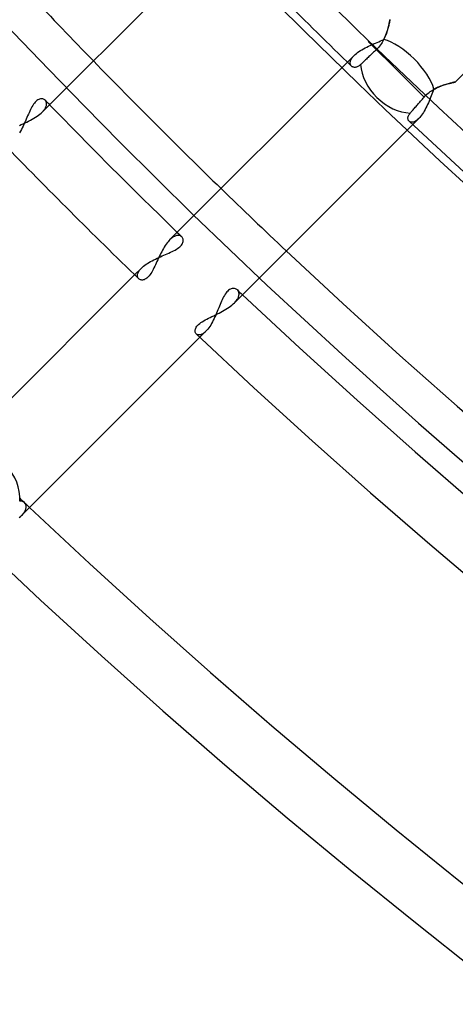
# Model space of a CAD drawing. Header units: millimetres. Extents: x -215 to 215, y -215 to 215.
# Tile 4 of 57: x -120 to -108, y -139 to -113. Entities that reach past the tile are written whole.
import ezdxf

# ---------------------------------------------------------------- set-up
doc = ezdxf.new("R2010")
doc.units = ezdxf.units.MM
doc.layers.add('MAIN-1', color=7, linetype='Continuous')
doc.layers.add('MAIN-2', color=7, linetype='Continuous')

msp = doc.modelspace()

# ---------------------------------------------------------------- linework, layer by layer
at = {"layer": 'MAIN-1'}
for p, q in [((-108.103, -114.828), (-100.478, -107.203)), ((-118.981, -115.619), (-114.305, -110.943)), ((-109.87, -113.39), (-109.878, -113.419)), ((-109.862, -113.362), (-109.87, -113.39)), ((-109.855, -113.336), (-109.862, -113.362)), ((-109.85, -113.311), (-109.855, -113.336)), ((-109.844, -113.288), (-109.85, -113.311)), ((-109.839, -113.268), (-109.844, -113.288)), ((-109.835, -113.249), (-109.839, -113.268)), ((-109.832, -113.232), (-109.835, -113.249)), ((-109.829, -113.218), (-109.832, -113.232)), ((-109.826, -113.206), (-109.829, -113.218)), ((-109.825, -113.197), (-109.826, -113.206)), ((-109.823, -113.19), (-109.825, -113.197)), ((-109.822, -113.186), (-109.823, -113.19)), ((-109.822, -113.185), (-109.822, -113.186)), ((-109.958, -113.646), (-109.974, -113.68)), ((-109.944, -113.612), (-109.958, -113.646)), ((-109.93, -113.578), (-109.944, -113.612)), ((-109.918, -113.545), (-109.93, -113.578)), ((-109.907, -113.513), (-109.918, -113.545)), ((-109.896, -113.481), (-109.907, -113.513)), ((-109.886, -113.45), (-109.896, -113.481)), ((-109.878, -113.419), (-109.886, -113.45)), ((-110.395, -113.758), (-109.555, -114.598)), ((-110.099, -113.881), (-110.125, -113.913)), ((-110.074, -113.849), (-110.099, -113.881)), ((-110.051, -113.816), (-110.074, -113.849)), ((-110.029, -113.782), (-110.051, -113.816)), ((-110.009, -113.748), (-110.029, -113.782)), ((-109.991, -113.714), (-110.009, -113.748)), ((-109.974, -113.68), (-109.991, -113.714)), ((-110.378, -114.158), (-110.4, -114.179)), ((-110.355, -114.137), (-110.378, -114.158)), ((-110.331, -114.114), (-110.355, -114.137)), ((-110.307, -114.091), (-110.331, -114.114)), ((-110.282, -114.067), (-110.307, -114.091)), ((-110.256, -114.043), (-110.282, -114.067)), ((-110.231, -114.019), (-110.256, -114.043)), ((-110.206, -113.995), (-110.231, -114.019)), ((-110.181, -113.971), (-110.206, -113.995)), ((-110.152, -113.943), (-110.181, -113.971)), ((-110.125, -113.913), (-110.152, -113.943)), ((-110.943, -114.305), (-115.619, -118.981)), ((-110.827, -114.417), (-110.837, -114.408)), ((-110.815, -114.425), (-110.827, -114.417)), ((-110.803, -114.431), (-110.815, -114.425)), ((-110.691, -114.429), (-110.709, -114.435)), ((-110.673, -114.422), (-110.691, -114.429)), ((-110.655, -114.412), (-110.673, -114.422)), ((-110.636, -114.4), (-110.655, -114.412)), ((-110.618, -114.385), (-110.636, -114.4)), ((-110.599, -114.369), (-110.618, -114.385)), ((-110.583, -114.353), (-110.599, -114.369)), ((-110.566, -114.337), (-110.583, -114.353)), ((-110.548, -114.32), (-110.566, -114.337)), ((-110.529, -114.302), (-110.548, -114.32)), ((-110.509, -114.283), (-110.529, -114.302)), ((-110.488, -114.263), (-110.509, -114.283)), ((-110.467, -114.243), (-110.488, -114.263)), ((-110.444, -114.222), (-110.467, -114.243)), ((-110.422, -114.2), (-110.444, -114.222)), ((-110.4, -114.179), (-110.422, -114.2)), ((-110.789, -114.436), (-110.803, -114.431)), ((-110.774, -114.439), (-110.789, -114.436)), ((-110.759, -114.441), (-110.774, -114.439)), ((-110.743, -114.441), (-110.759, -114.441)), ((-110.726, -114.439), (-110.743, -114.441)), ((-110.709, -114.435), (-110.726, -114.439)), ((-108.927, -115.226), (-109.555, -114.598)), ((-108.544, -114.959), (-108.513, -114.946)), ((-108.513, -114.946), (-108.482, -114.934)), ((-108.482, -114.934), (-108.451, -114.923)), ((-108.451, -114.923), (-108.421, -114.912)), ((-108.421, -114.912), (-108.392, -114.903)), ((-108.392, -114.903), (-108.363, -114.894)), ((-108.363, -114.894), (-108.335, -114.885)), ((-108.335, -114.885), (-108.308, -114.878)), ((-108.308, -114.878), (-108.283, -114.87)), ((-108.283, -114.87), (-108.258, -114.864)), ((-108.258, -114.864), (-108.235, -114.858)), ((-108.235, -114.858), (-108.214, -114.853)), ((-108.214, -114.853), (-108.194, -114.848)), ((-108.194, -114.848), (-108.175, -114.844)), ((-108.175, -114.844), (-108.159, -114.84)), ((-108.159, -114.84), (-108.144, -114.837)), ((-108.144, -114.837), (-108.132, -114.834)), ((-108.132, -114.834), (-108.122, -114.832)), ((-108.122, -114.832), (-108.114, -114.83)), ((-108.114, -114.83), (-108.108, -114.829)), ((-108.108, -114.829), (-108.104, -114.828)), ((-108.104, -114.828), (-108.103, -114.828)), ((-108.927, -115.226), (-108.902, -115.199)), ((-108.902, -115.199), (-108.876, -115.172)), ((-108.876, -115.172), (-108.849, -115.147)), ((-108.849, -115.147), (-108.82, -115.123)), ((-108.82, -115.123), (-108.791, -115.1)), ((-108.791, -115.1), (-108.761, -115.078)), ((-108.761, -115.078), (-108.731, -115.057)), ((-108.731, -115.057), (-108.7, -115.038)), ((-108.7, -115.038), (-108.669, -115.02)), ((-108.669, -115.02), (-108.637, -115.003)), ((-108.637, -115.003), (-108.606, -114.987)), ((-108.606, -114.987), (-108.575, -114.973)), ((-108.575, -114.973), (-108.544, -114.959)), ((-109.138, -115.469), (-109.118, -115.447)), ((-109.118, -115.447), (-109.098, -115.424)), ((-109.098, -115.424), (-109.079, -115.402)), ((-109.079, -115.402), (-109.059, -115.378)), ((-109.059, -115.378), (-109.038, -115.354)), ((-109.038, -115.354), (-109.016, -115.329)), ((-109.016, -115.329), (-108.994, -115.304)), ((-108.994, -115.304), (-108.971, -115.278)), ((-108.971, -115.278), (-108.949, -115.252)), ((-108.949, -115.252), (-108.927, -115.226)), ((-119.119, -115.73), (-119.08, -115.703)), ((-119.08, -115.703), (-119.044, -115.675)), ((-119.044, -115.675), (-119.011, -115.647)), ((-119.011, -115.647), (-118.981, -115.619)), ((-109.342, -115.73), (-109.335, -115.714)), ((-109.335, -115.714), (-109.327, -115.697)), ((-109.327, -115.697), (-109.317, -115.679)), ((-109.317, -115.679), (-109.304, -115.662)), ((-109.304, -115.662), (-109.29, -115.645)), ((-109.29, -115.645), (-109.276, -115.628)), ((-109.276, -115.628), (-109.261, -115.611)), ((-109.261, -115.611), (-109.246, -115.594)), ((-109.246, -115.594), (-109.23, -115.576)), ((-109.23, -115.576), (-109.213, -115.556)), ((-109.213, -115.556), (-109.195, -115.536)), ((-109.195, -115.536), (-109.177, -115.514)), ((-109.177, -115.514), (-109.158, -115.492)), ((-109.158, -115.492), (-109.138, -115.469)), ((-119.583, -115.972), (-119.535, -115.95)), ((-119.535, -115.95), (-119.486, -115.928)), ((-119.486, -115.928), (-119.437, -115.905)), ((-119.437, -115.905), (-119.389, -115.882)), ((-119.389, -115.882), (-119.341, -115.858)), ((-119.341, -115.858), (-119.294, -115.834)), ((-119.294, -115.834), (-119.247, -115.809)), ((-119.247, -115.809), (-119.203, -115.783)), ((-119.203, -115.783), (-119.16, -115.757)), ((-119.16, -115.757), (-119.119, -115.73)), ((-113.922, -120.647), (-109.224, -115.949)), ((-109.35, -115.777), (-109.349, -115.762)), ((-109.35, -115.792), (-109.35, -115.777)), ((-109.348, -115.805), (-109.35, -115.792)), ((-109.349, -115.762), (-109.346, -115.746)), ((-109.345, -115.818), (-109.348, -115.805)), ((-109.346, -115.746), (-109.342, -115.73)), ((-109.34, -115.83), (-109.345, -115.818)), ((-109.334, -115.841), (-109.34, -115.83)), ((-109.327, -115.851), (-109.334, -115.841)), ((-109.318, -115.86), (-109.327, -115.851)), ((-115.695, -119.069), (-115.719, -119.103)), ((-115.669, -119.037), (-115.695, -119.069)), ((-115.644, -119.008), (-115.669, -119.037)), ((-115.619, -118.981), (-115.644, -119.008)), ((-115.858, -119.34), (-115.879, -119.383)), ((-115.836, -119.298), (-115.858, -119.34)), ((-115.814, -119.256), (-115.836, -119.298)), ((-115.791, -119.216), (-115.814, -119.256)), ((-115.768, -119.177), (-115.791, -119.216)), ((-115.744, -119.139), (-115.768, -119.177)), ((-115.719, -119.103), (-115.744, -119.139)), ((-115.98, -119.6), (-116, -119.643)), ((-115.96, -119.557), (-115.98, -119.6)), ((-115.941, -119.514), (-115.96, -119.557)), ((-115.92, -119.47), (-115.941, -119.514)), ((-115.9, -119.427), (-115.92, -119.47)), ((-115.879, -119.383), (-115.9, -119.427)), ((-116.121, -119.872), (-116.142, -119.903)), ((-116.1, -119.838), (-116.121, -119.872)), ((-116.079, -119.802), (-116.1, -119.838)), ((-116.059, -119.764), (-116.079, -119.802)), ((-116.039, -119.725), (-116.059, -119.764)), ((-116.019, -119.684), (-116.039, -119.725)), ((-116, -119.643), (-116.019, -119.684)), ((-116.548, -119.91), (-121.223, -124.585)), ((-116.428, -120.024), (-116.441, -120.013)), ((-116.414, -120.032), (-116.428, -120.024)), ((-116.398, -120.039), (-116.414, -120.032)), ((-116.38, -120.044), (-116.398, -120.039)), ((-116.361, -120.046), (-116.38, -120.044)), ((-116.341, -120.045), (-116.361, -120.046)), ((-116.32, -120.042), (-116.341, -120.045)), ((-116.299, -120.036), (-116.32, -120.042)), ((-116.277, -120.026), (-116.299, -120.036)), ((-116.254, -120.014), (-116.277, -120.026)), ((-116.231, -119.998), (-116.254, -120.014)), ((-116.209, -119.979), (-116.231, -119.998)), ((-116.186, -119.956), (-116.209, -119.979)), ((-116.164, -119.931), (-116.186, -119.956)), ((-116.142, -119.903), (-116.164, -119.931)), ((-113.953, -120.676), (-113.922, -120.647)), ((-114.373, -120.939), (-114.326, -120.915)), ((-114.326, -120.915), (-114.279, -120.891)), ((-114.279, -120.891), (-114.233, -120.866)), ((-114.233, -120.866), (-114.188, -120.84)), ((-114.188, -120.84), (-114.144, -120.814)), ((-114.144, -120.814), (-114.101, -120.788)), ((-114.101, -120.788), (-114.061, -120.761)), ((-114.061, -120.761), (-114.022, -120.733)), ((-114.022, -120.733), (-113.986, -120.704)), ((-113.986, -120.704), (-113.953, -120.676)), ((-114.835, -121.191), (-114.803, -121.167)), ((-114.803, -121.167), (-114.768, -121.143)), ((-114.768, -121.143), (-114.73, -121.12)), ((-114.73, -121.12), (-114.69, -121.097)), ((-114.69, -121.097), (-114.648, -121.074)), ((-114.648, -121.074), (-114.604, -121.052)), ((-114.604, -121.052), (-114.559, -121.03)), ((-114.559, -121.03), (-114.513, -121.007)), ((-114.513, -121.007), (-114.467, -120.985)), ((-114.467, -120.985), (-114.42, -120.962)), ((-114.42, -120.962), (-114.373, -120.939)), ((-114.957, -121.381), (-114.955, -121.359)), ((-114.956, -121.401), (-114.957, -121.381)), ((-114.953, -121.42), (-114.956, -121.401)), ((-114.955, -121.359), (-114.949, -121.337)), ((-114.946, -121.437), (-114.953, -121.42)), ((-114.949, -121.337), (-114.94, -121.313)), ((-114.94, -121.313), (-114.927, -121.289)), ((-114.927, -121.289), (-114.91, -121.264)), ((-114.91, -121.264), (-114.889, -121.24)), ((-114.889, -121.24), (-114.864, -121.215)), ((-114.864, -121.215), (-114.835, -121.191)), ((-119.527, -126.251), (-114.831, -121.555)), ((-114.937, -121.452), (-114.946, -121.437)), ((-114.925, -121.465), (-114.937, -121.452)), ((-119.587, -126.306), (-119.555, -126.279)), ((-119.555, -126.279), (-119.527, -126.251))]:
    msp.add_line(p, q, dxfattribs=at)
for radius, start, end in [(159.292, 224.09166, 225.90834), (164, 224.16935, 225.83065), (165.632, 224.17755, 225.82245), (159.292, 226.66407, 313.33591), (167.218, 224.13458, 225.86542), (164, 226.66143, 313.33855), (165.632, 226.6451, 313.35493), (167.218, 226.58477, 313.41521), (173.558, 226.56993, 313.43005), (175.143, 226.47253, 313.52745)]:
    msp.add_arc((0, 0), radius, start, end, dxfattribs=at)
msp.add_ellipse((-109.555, -114.598), major_axis=(0.841, -0.841), ratio=0.743084, start_param=-2.430596, end_param=-0.67647, dxfattribs=at)
at = {"layer": 'MAIN-2'}
for p, q in [((-109.871, -113.395), (-109.862, -113.362)), ((-109.862, -113.362), (-109.854, -113.33)), ((-109.854, -113.33), (-109.847, -113.302)), ((-109.847, -113.302), (-109.841, -113.276)), ((-109.841, -113.276), (-109.836, -113.252)), ((-109.836, -113.252), (-109.832, -113.232)), ((-109.832, -113.232), (-109.828, -113.215)), ((-109.828, -113.215), (-109.826, -113.202)), ((-109.826, -113.202), (-109.824, -113.192)), ((-109.824, -113.192), (-109.823, -113.186)), ((-109.823, -113.186), (-109.822, -113.185)), ((-109.967, -113.665), (-109.949, -113.624)), ((-109.949, -113.624), (-109.933, -113.584)), ((-109.933, -113.584), (-109.918, -113.544)), ((-109.918, -113.544), (-109.904, -113.505)), ((-109.904, -113.505), (-109.892, -113.467)), ((-109.892, -113.467), (-109.881, -113.43)), ((-109.881, -113.43), (-109.871, -113.395)), ((-110.48, -113.93), (-110.437, -113.907)), ((-110.437, -113.907), (-110.392, -113.885)), ((-110.392, -113.885), (-110.347, -113.864)), ((-110.347, -113.864), (-110.301, -113.843)), ((-110.301, -113.843), (-110.255, -113.823)), ((-110.255, -113.823), (-110.209, -113.803)), ((-110.209, -113.803), (-110.164, -113.783)), ((-110.164, -113.783), (-110.118, -113.764)), ((-110.118, -113.764), (-110.074, -113.744)), ((-110.074, -113.744), (-110.03, -113.725)), ((-110.03, -113.725), (-109.987, -113.705)), ((-109.987, -113.705), (-109.967, -113.665)), ((-110.765, -114.127), (-110.943, -114.305)), ((-110.812, -114.181), (-110.798, -114.163)), ((-110.798, -114.163), (-110.782, -114.145)), ((-110.782, -114.145), (-110.765, -114.127)), ((-110.765, -114.127), (-110.737, -114.101)), ((-110.737, -114.101), (-110.707, -114.076)), ((-110.707, -114.076), (-110.675, -114.05)), ((-110.675, -114.05), (-110.64, -114.025)), ((-110.64, -114.025), (-110.602, -114)), ((-110.602, -114), (-110.563, -113.976)), ((-110.563, -113.976), (-110.522, -113.953)), ((-110.522, -113.953), (-110.48, -113.93)), ((-110.87, -114.314), (-110.868, -114.299)), ((-110.87, -114.328), (-110.87, -114.314)), ((-110.869, -114.342), (-110.87, -114.328)), ((-110.867, -114.355), (-110.869, -114.342)), ((-110.868, -114.299), (-110.865, -114.283)), ((-110.863, -114.367), (-110.867, -114.355)), ((-110.865, -114.283), (-110.86, -114.267)), ((-110.858, -114.379), (-110.863, -114.367)), ((-110.86, -114.267), (-110.854, -114.251)), ((-110.852, -114.39), (-110.858, -114.379)), ((-110.854, -114.251), (-110.846, -114.234)), ((-110.845, -114.399), (-110.852, -114.39)), ((-110.846, -114.234), (-110.836, -114.217)), ((-110.837, -114.408), (-110.845, -114.399)), ((-110.836, -114.217), (-110.825, -114.199)), ((-110.825, -114.199), (-110.812, -114.181)), ((-108.489, -114.937), (-108.524, -114.951)), ((-108.455, -114.924), (-108.489, -114.937)), ((-108.421, -114.912), (-108.455, -114.924)), ((-108.388, -114.901), (-108.421, -114.912)), ((-108.356, -114.891), (-108.388, -114.901)), ((-108.325, -114.882), (-108.356, -114.891)), ((-108.295, -114.874), (-108.325, -114.882)), ((-108.267, -114.866), (-108.295, -114.874)), ((-108.241, -114.859), (-108.267, -114.866)), ((-108.216, -114.853), (-108.241, -114.859)), ((-108.193, -114.848), (-108.216, -114.853)), ((-108.173, -114.843), (-108.193, -114.848)), ((-108.155, -114.839), (-108.173, -114.843)), ((-108.139, -114.835), (-108.155, -114.839)), ((-108.126, -114.833), (-108.139, -114.835)), ((-108.116, -114.83), (-108.126, -114.833)), ((-108.109, -114.829), (-108.116, -114.83)), ((-108.105, -114.828), (-108.109, -114.829)), ((-108.103, -114.828), (-108.105, -114.828)), ((-108.736, -115.192), (-108.755, -115.238)), ((-108.718, -115.147), (-108.736, -115.192)), ((-108.701, -115.103), (-108.718, -115.147)), ((-108.683, -115.06), (-108.701, -115.103)), ((-108.665, -115.018), (-108.683, -115.06)), ((-108.63, -114.999), (-108.665, -115.018)), ((-108.594, -114.982), (-108.63, -114.999)), ((-108.559, -114.965), (-108.594, -114.982)), ((-108.524, -114.951), (-108.559, -114.965)), ((-119.232, -115.444), (-119.252, -115.479)), ((-119.211, -115.412), (-119.232, -115.444)), ((-119.189, -115.383), (-119.211, -115.412)), ((-119.167, -115.357), (-119.189, -115.383)), ((-119.145, -115.334), (-119.167, -115.357)), ((-119.122, -115.314), (-119.145, -115.334)), ((-119.099, -115.298), (-119.122, -115.314)), ((-119.076, -115.286), (-119.099, -115.298)), ((-119.053, -115.277), (-119.076, -115.286)), ((-119.031, -115.272), (-119.053, -115.277)), ((-119.01, -115.269), (-119.031, -115.272)), ((-118.989, -115.269), (-119.01, -115.269)), ((-118.969, -115.272), (-118.989, -115.269)), ((-118.95, -115.278), (-118.969, -115.272)), ((-118.933, -115.286), (-118.95, -115.278)), ((-118.917, -115.296), (-118.933, -115.286)), ((-118.904, -115.309), (-118.917, -115.296)), ((-118.895, -115.319), (-118.904, -115.309)), ((-118.887, -115.33), (-118.895, -115.319)), ((-118.88, -115.342), (-118.887, -115.33)), ((-118.885, -115.484), (-118.878, -115.466)), ((-118.875, -115.355), (-118.88, -115.342)), ((-118.878, -115.466), (-118.873, -115.449)), ((-118.871, -115.369), (-118.875, -115.355)), ((-118.873, -115.449), (-118.869, -115.432)), ((-118.868, -115.384), (-118.871, -115.369)), ((-118.869, -115.432), (-118.868, -115.415)), ((-118.867, -115.399), (-118.868, -115.384)), ((-118.868, -115.415), (-118.867, -115.399)), ((-108.854, -115.466), (-108.876, -115.51)), ((-108.833, -115.421), (-108.854, -115.466)), ((-108.813, -115.376), (-108.833, -115.421)), ((-108.793, -115.33), (-108.813, -115.376)), ((-108.773, -115.284), (-108.793, -115.33)), ((-108.755, -115.238), (-108.773, -115.284)), ((-119.367, -115.721), (-119.386, -115.765)), ((-119.348, -115.678), (-119.367, -115.721)), ((-119.33, -115.636), (-119.348, -115.678)), ((-119.311, -115.594), (-119.33, -115.636)), ((-119.292, -115.554), (-119.311, -115.594)), ((-119.272, -115.515), (-119.292, -115.554)), ((-119.252, -115.479), (-119.272, -115.515)), ((-118.981, -115.619), (-118.962, -115.599)), ((-118.962, -115.599), (-118.945, -115.58)), ((-118.945, -115.58), (-118.93, -115.56)), ((-118.93, -115.56), (-118.916, -115.541)), ((-118.916, -115.541), (-118.904, -115.522)), ((-118.904, -115.522), (-118.894, -115.503)), ((-118.894, -115.503), (-118.885, -115.484)), ((-108.992, -115.703), (-109.016, -115.735)), ((-108.968, -115.669), (-108.992, -115.703)), ((-108.944, -115.632), (-108.968, -115.669)), ((-108.921, -115.593), (-108.944, -115.632)), ((-108.898, -115.552), (-108.921, -115.593)), ((-108.876, -115.51), (-108.898, -115.552)), ((-119.466, -115.946), (-119.487, -115.992)), ((-119.445, -115.901), (-119.466, -115.946)), ((-119.425, -115.855), (-119.445, -115.901)), ((-119.405, -115.81), (-119.425, -115.855)), ((-119.386, -115.765), (-119.405, -115.81)), ((-109.308, -115.869), (-109.318, -115.86)), ((-109.296, -115.876), (-109.308, -115.869)), ((-109.283, -115.881), (-109.296, -115.876)), ((-109.269, -115.885), (-109.283, -115.881)), ((-109.254, -115.887), (-109.269, -115.885)), ((-109.238, -115.887), (-109.254, -115.887)), ((-109.221, -115.885), (-109.238, -115.887)), ((-109.224, -115.949), (-109.066, -115.79)), ((-109.203, -115.881), (-109.221, -115.885)), ((-109.185, -115.874), (-109.203, -115.881)), ((-109.166, -115.866), (-109.185, -115.874)), ((-109.147, -115.855), (-109.166, -115.866)), ((-109.127, -115.842), (-109.147, -115.855)), ((-109.107, -115.827), (-109.127, -115.842)), ((-109.086, -115.81), (-109.107, -115.827)), ((-109.066, -115.79), (-109.086, -115.81)), ((-109.041, -115.764), (-109.066, -115.79)), ((-109.016, -115.735), (-109.041, -115.764)), ((-119.555, -116.124), (-119.579, -116.165)), ((-119.532, -116.081), (-119.555, -116.124)), ((-119.509, -116.037), (-119.532, -116.081)), ((-119.487, -115.992), (-119.509, -116.037)), ((-115.599, -118.962), (-115.619, -118.981)), ((-115.58, -118.945), (-115.599, -118.962)), ((-115.56, -118.93), (-115.58, -118.945)), ((-115.541, -118.916), (-115.56, -118.93)), ((-115.522, -118.904), (-115.541, -118.916)), ((-115.503, -118.894), (-115.522, -118.904)), ((-115.484, -118.885), (-115.503, -118.894)), ((-115.466, -118.878), (-115.484, -118.885)), ((-115.449, -118.873), (-115.466, -118.878)), ((-115.432, -118.869), (-115.449, -118.873)), ((-115.415, -118.868), (-115.432, -118.869)), ((-115.399, -118.867), (-115.415, -118.868)), ((-115.384, -118.868), (-115.399, -118.867)), ((-115.369, -118.871), (-115.384, -118.868)), ((-115.355, -118.875), (-115.369, -118.871)), ((-115.342, -118.88), (-115.355, -118.875)), ((-115.33, -118.887), (-115.342, -118.88)), ((-115.319, -118.895), (-115.33, -118.887)), ((-115.309, -118.904), (-115.319, -118.895)), ((-115.315, -119.123), (-115.299, -119.1)), ((-115.296, -118.917), (-115.309, -118.904)), ((-115.299, -119.1), (-115.286, -119.076)), ((-115.286, -118.933), (-115.296, -118.917)), ((-115.278, -118.95), (-115.286, -118.933)), ((-115.286, -119.076), (-115.277, -119.053)), ((-115.273, -118.968), (-115.278, -118.95)), ((-115.277, -119.053), (-115.271, -119.031)), ((-115.269, -118.988), (-115.273, -118.968)), ((-115.271, -119.031), (-115.269, -119.009)), ((-115.269, -119.009), (-115.269, -118.988)), ((-115.734, -119.372), (-115.69, -119.353)), ((-115.69, -119.353), (-115.646, -119.334)), ((-115.646, -119.334), (-115.604, -119.315)), ((-115.604, -119.315), (-115.562, -119.296)), ((-115.562, -119.296), (-115.523, -119.276)), ((-115.523, -119.276), (-115.485, -119.256)), ((-115.485, -119.256), (-115.449, -119.235)), ((-115.449, -119.235), (-115.416, -119.213)), ((-115.416, -119.213), (-115.386, -119.192)), ((-115.386, -119.192), (-115.359, -119.169)), ((-115.359, -119.169), (-115.335, -119.147)), ((-115.335, -119.147), (-115.315, -119.123)), ((-116.246, -119.631), (-116.209, -119.606)), ((-116.209, -119.606), (-116.171, -119.582)), ((-116.171, -119.582), (-116.131, -119.559)), ((-116.131, -119.559), (-116.089, -119.536)), ((-116.089, -119.536), (-116.047, -119.514)), ((-116.047, -119.514), (-116.003, -119.493)), ((-116.003, -119.493), (-115.959, -119.472)), ((-115.959, -119.472), (-115.914, -119.451)), ((-115.914, -119.451), (-115.869, -119.431)), ((-115.869, -119.431), (-115.823, -119.411)), ((-115.823, -119.411), (-115.778, -119.392)), ((-115.778, -119.392), (-115.734, -119.372)), ((-116.369, -119.731), (-116.548, -119.91)), ((-116.469, -119.887), (-116.464, -119.871)), ((-116.464, -119.871), (-116.458, -119.855)), ((-116.458, -119.855), (-116.45, -119.838)), ((-116.45, -119.838), (-116.44, -119.821)), ((-116.44, -119.821), (-116.429, -119.803)), ((-116.429, -119.803), (-116.417, -119.785)), ((-116.417, -119.785), (-116.402, -119.767)), ((-116.402, -119.767), (-116.386, -119.749)), ((-116.386, -119.749), (-116.369, -119.731)), ((-116.369, -119.731), (-116.342, -119.706)), ((-116.342, -119.706), (-116.313, -119.681)), ((-116.313, -119.681), (-116.281, -119.655)), ((-116.281, -119.655), (-116.246, -119.631)), ((-116.475, -119.933), (-116.474, -119.918)), ((-116.474, -119.946), (-116.475, -119.933)), ((-116.474, -119.918), (-116.472, -119.903)), ((-116.471, -119.96), (-116.474, -119.946)), ((-116.472, -119.903), (-116.469, -119.887)), ((-116.468, -119.972), (-116.471, -119.96)), ((-116.463, -119.983), (-116.468, -119.972)), ((-116.457, -119.994), (-116.463, -119.983)), ((-116.449, -120.004), (-116.457, -119.994)), ((-116.441, -120.013), (-116.449, -120.004)), ((-114.142, -120.386), (-114.163, -120.417)), ((-114.12, -120.359), (-114.142, -120.386)), ((-114.097, -120.335), (-114.12, -120.359)), ((-114.073, -120.315), (-114.097, -120.335)), ((-114.05, -120.299), (-114.073, -120.315)), ((-114.026, -120.286), (-114.05, -120.299)), ((-114.003, -120.277), (-114.026, -120.286)), ((-113.98, -120.271), (-114.003, -120.277)), ((-113.957, -120.268), (-113.98, -120.271)), ((-113.935, -120.268), (-113.957, -120.268)), ((-113.914, -120.271), (-113.935, -120.268)), ((-113.894, -120.276), (-113.914, -120.271)), ((-113.876, -120.284), (-113.894, -120.276)), ((-113.859, -120.295), (-113.876, -120.284)), ((-113.843, -120.307), (-113.859, -120.295)), ((-113.833, -120.318), (-113.843, -120.307)), ((-113.824, -120.33), (-113.833, -120.318)), ((-113.816, -120.343), (-113.824, -120.33)), ((-113.81, -120.357), (-113.816, -120.343)), ((-113.805, -120.372), (-113.81, -120.357)), ((-113.801, -120.388), (-113.805, -120.372)), ((-113.799, -120.405), (-113.801, -120.388)), ((-114.28, -120.648), (-114.298, -120.692)), ((-114.262, -120.605), (-114.28, -120.648)), ((-114.243, -120.564), (-114.262, -120.605)), ((-114.224, -120.524), (-114.243, -120.564)), ((-114.204, -120.486), (-114.224, -120.524)), ((-114.184, -120.45), (-114.204, -120.486)), ((-114.163, -120.417), (-114.184, -120.45)), ((-113.922, -120.647), (-113.902, -120.625)), ((-113.902, -120.625), (-113.883, -120.604)), ((-113.883, -120.604), (-113.866, -120.582)), ((-113.866, -120.582), (-113.851, -120.561)), ((-113.851, -120.561), (-113.837, -120.54)), ((-113.837, -120.54), (-113.826, -120.519)), ((-113.826, -120.519), (-113.817, -120.499)), ((-113.817, -120.499), (-113.81, -120.479)), ((-113.81, -120.479), (-113.805, -120.459)), ((-113.805, -120.459), (-113.801, -120.441)), ((-113.801, -120.441), (-113.799, -120.422)), ((-113.799, -120.422), (-113.799, -120.405)), ((-114.372, -120.875), (-114.392, -120.922)), ((-114.353, -120.828), (-114.372, -120.875)), ((-114.334, -120.782), (-114.353, -120.828)), ((-114.316, -120.736), (-114.334, -120.782)), ((-114.298, -120.692), (-114.316, -120.736)), ((-114.499, -121.15), (-114.522, -121.192)), ((-114.476, -121.107), (-114.499, -121.15)), ((-114.454, -121.062), (-114.476, -121.107)), ((-114.433, -121.016), (-114.454, -121.062)), ((-114.412, -120.969), (-114.433, -121.016)), ((-114.392, -120.922), (-114.412, -120.969)), ((-114.831, -121.555), (-114.671, -121.395)), ((-114.703, -121.425), (-114.72, -121.438)), ((-114.687, -121.411), (-114.703, -121.425)), ((-114.671, -121.395), (-114.687, -121.411)), ((-114.645, -121.368), (-114.671, -121.395)), ((-114.62, -121.339), (-114.645, -121.368)), ((-114.595, -121.306), (-114.62, -121.339)), ((-114.57, -121.27), (-114.595, -121.306)), ((-114.546, -121.232), (-114.57, -121.27)), ((-114.522, -121.192), (-114.546, -121.232)), ((-114.917, -121.472), (-114.925, -121.465)), ((-114.908, -121.479), (-114.917, -121.472)), ((-114.898, -121.484), (-114.908, -121.479)), ((-114.887, -121.487), (-114.898, -121.484)), ((-114.876, -121.49), (-114.887, -121.487)), ((-114.864, -121.492), (-114.876, -121.49)), ((-114.852, -121.493), (-114.864, -121.492)), ((-114.839, -121.492), (-114.852, -121.493)), ((-114.825, -121.49), (-114.839, -121.492)), ((-114.811, -121.487), (-114.825, -121.49)), ((-114.797, -121.482), (-114.811, -121.487)), ((-114.782, -121.476), (-114.797, -121.482)), ((-114.767, -121.469), (-114.782, -121.476)), ((-114.751, -121.46), (-114.767, -121.469)), ((-114.736, -121.45), (-114.751, -121.46)), ((-114.72, -121.438), (-114.736, -121.45)), ((-119.551, -125.874), (-119.576, -125.876)), ((-119.527, -125.876), (-119.551, -125.874)), ((-119.504, -125.881), (-119.527, -125.876)), ((-119.484, -125.89), (-119.504, -125.881)), ((-119.465, -125.9), (-119.484, -125.89)), ((-119.448, -125.914), (-119.465, -125.9)), ((-119.438, -125.925), (-119.448, -125.914)), ((-119.429, -125.937), (-119.438, -125.925)), ((-119.432, -126.125), (-119.422, -126.104)), ((-119.421, -125.95), (-119.429, -125.937)), ((-119.422, -126.104), (-119.415, -126.085)), ((-119.415, -125.964), (-119.421, -125.95)), ((-119.41, -125.979), (-119.415, -125.964)), ((-119.415, -126.085), (-119.41, -126.065)), ((-119.406, -125.995), (-119.41, -125.979)), ((-119.41, -126.065), (-119.406, -126.047)), ((-119.405, -126.011), (-119.406, -125.995)), ((-119.406, -126.047), (-119.405, -126.029)), ((-119.405, -126.029), (-119.405, -126.011)), ((-119.527, -126.251), (-119.506, -126.23)), ((-119.506, -126.23), (-119.488, -126.209)), ((-119.488, -126.209), (-119.471, -126.187)), ((-119.471, -126.187), (-119.456, -126.166)), ((-119.456, -126.166), (-119.443, -126.145)), ((-119.443, -126.145), (-119.432, -126.125))]:
    msp.add_line(p, q, dxfattribs=at)
for radius, start, end in [(165, 179.99998, 0), (159.5, 179.99998, 270.00002), (158.5, 179.99998, 270.00002), (164, 223.33857, 224.16935), (165.632, 224.12065, 224.17755), (164, 225.83065, 226.66143), (165.632, 225.82245, 225.87935), (165.632, 226.58128, 226.6451), (173.558, 226.45242, 226.50954), (173.558, 226.50954, 226.56993)]:
    msp.add_arc((0, 0), radius, start, end, dxfattribs=at)
for centre, major_axis, ratio, start_param, end_param in [((-109.555, -114.598), (0.841, -0.841), 0.445174, 0.678116, 2.478344), ((-120.762, -125.806), (0.841, 0.841), 1, -0.844532, 0.879963)]:
    msp.add_ellipse(centre, major_axis=major_axis, ratio=ratio, start_param=start_param, end_param=end_param, dxfattribs=at)

doc.saveas('drawing.dxf')
